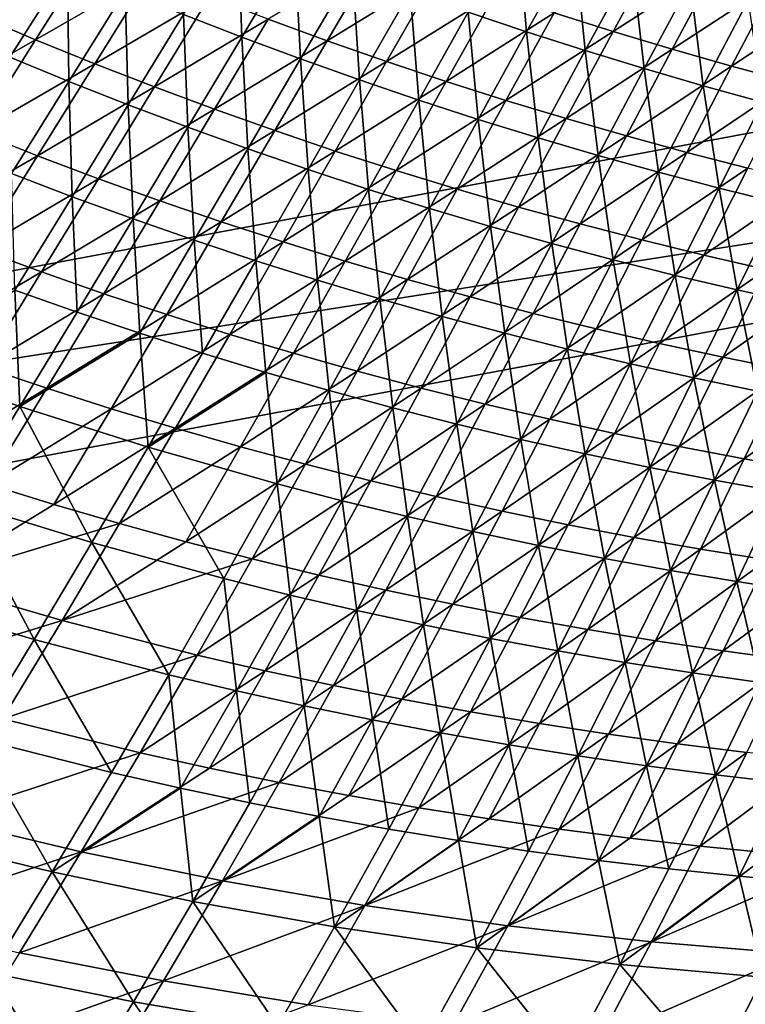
# Model space of a CAD drawing. Header units: metres. Extents: x -1 to 1402, y -1402 to 1.
# Tile 69 of 256: x 427 to 504, y -1295 to -1191. Entities that reach past the tile are written whole.
import ezdxf

# ---------------------------------------------------------------- set-up
doc = ezdxf.new("R2010")
doc.units = ezdxf.units.M

msp = doc.modelspace()

# ---------------------------------------------------------------- linework, layer by layer
at = {"layer": 'None0'}
for points in [[(450.555939, -1192.443359, -337.49939), (444.340973, -1190.024902, -337.483063), (450.139404, -1180.543335, -365.747498)], [(450.555939, -1192.443359, -337.49939), (450.139404, -1180.543335, -365.747498), (456.225555, -1182.984985, -365.762756)], [(480.891541, -1191.877686, -365.828033), (474.679382, -1189.786133, -365.811066), (479.93219, -1180.557617, -394.157837)], [(480.891541, -1191.877686, -365.828033), (479.93219, -1180.557617, -394.157837), (486.021454, -1182.683472, -394.173615)], [(425.878021, -1194.586792, -309.273743), (425.911865, -1182.229492, -337.437103), (432.017548, -1184.917725, -337.451904)], [(422.34317, -1190.071289, -308.117218), (428.615875, -1192.726929, -308.142212), (434.750061, -1183.065063, -336.33786)], [(428.615875, -1192.726929, -308.142212), (440.926941, -1185.644043, -336.362183), (434.750061, -1183.065063, -336.33786)], [(456.804504, -1194.771362, -337.516205), (450.555939, -1192.443359, -337.49939), (456.225555, -1182.984985, -365.762756)], [(456.804504, -1194.771362, -337.516205), (456.225555, -1182.984985, -365.762756), (462.345123, -1185.339478, -365.778442)], [(487.131989, -1193.880981, -365.845367), (480.891541, -1191.877686, -365.828033), (486.021454, -1182.683472, -394.173615)], [(483.825806, -1189.87793, -364.786072), (490.092896, -1191.855835, -364.812866), (495.085785, -1182.725098, -393.145081)], [(487.131989, -1193.880981, -365.845367), (486.021454, -1182.683472, -394.173615), (492.139282, -1184.724243, -394.189697)], [(490.092896, -1191.855835, -364.812866), (501.25589, -1184.656616, -393.16922), (495.085785, -1182.725098, -393.145081)], [(453.385651, -1190.526855, -336.413086), (459.66452, -1192.830322, -336.439606), (465.196259, -1183.413818, -364.709259)], [(459.66452, -1192.830322, -336.439606), (471.376404, -1185.656982, -364.734253), (465.196259, -1183.413818, -364.709259)], [(432.154327, -1197.167969, -309.290222), (425.878021, -1194.586792, -309.273743), (432.017548, -1184.917725, -337.451904)], [(432.154327, -1197.167969, -309.290222), (432.017548, -1184.917725, -337.451904), (438.161041, -1187.516235, -337.467224)], [(463.085297, -1197.008667, -337.533508), (456.804504, -1194.771362, -337.516205), (462.345123, -1185.339478, -365.778442)], [(463.085297, -1197.008667, -337.533508), (462.345123, -1185.339478, -365.778442), (468.496826, -1187.606567, -365.794556)], [(493.399597, -1195.796143, -365.863098), (487.131989, -1193.880981, -365.845367), (492.139282, -1184.724243, -394.189697)], [(490.092896, -1191.855835, -364.812866), (496.386627, -1193.745239, -364.84024), (501.25589, -1184.656616, -393.16922)], [(493.399597, -1195.796143, -365.863098), (492.139282, -1184.724243, -394.189697), (498.284576, -1186.67981, -394.206085)], [(496.386627, -1193.745239, -364.84024), (507.451538, -1186.502808, -393.193878), (501.25589, -1184.656616, -393.16922)], [(428.615875, -1192.726929, -308.142212), (434.926208, -1195.287231, -308.167969), (440.926941, -1185.644043, -336.362183)], [(434.926208, -1195.287231, -308.167969), (447.139313, -1188.131348, -336.387268), (440.926941, -1185.644043, -336.362183)], [(459.66452, -1192.830322, -336.439606), (465.974609, -1195.041992, -336.466797), (471.376404, -1185.656982, -364.734253)], [(465.974609, -1195.041992, -336.466797), (477.586609, -1187.811768, -364.759857), (471.376404, -1185.656982, -364.734253)], [(496.386627, -1193.745239, -364.84024), (502.705658, -1195.546387, -364.868134), (507.451538, -1186.502808, -393.193878)], [(502.705658, -1195.546387, -364.868134), (513.671509, -1188.26355, -393.219025), (507.451538, -1186.502808, -393.193878)], [(438.46756, -1199.65564, -309.30722), (432.154327, -1197.167969, -309.290222), (438.161041, -1187.516235, -337.467224)], [(438.46756, -1199.65564, -309.30722), (438.161041, -1187.516235, -337.467224), (444.340973, -1190.024902, -337.483063)], [(499.693176, -1197.623413, -365.881226), (493.399597, -1195.796143, -365.863098), (498.284576, -1186.67981, -394.206085)], [(499.693176, -1197.623413, -365.881226), (498.284576, -1186.67981, -394.206085), (504.456238, -1188.550415, -394.222748)], [(434.926208, -1195.287231, -308.167969), (441.272552, -1197.752197, -308.19455), (447.139313, -1188.131348, -336.387268)], [(441.272552, -1197.752197, -308.19455), (453.385651, -1190.526855, -336.413086), (447.139313, -1188.131348, -336.387268)], [(469.396881, -1199.155029, -337.55127), (463.085297, -1197.008667, -337.533508), (468.496826, -1187.606567, -365.794556)], [(472.31485, -1197.161987, -336.494659), (477.586609, -1187.811768, -364.759857), (465.974609, -1195.041992, -336.466797)], [(469.396881, -1199.155029, -337.55127), (468.496826, -1187.606567, -365.794556), (474.679382, -1189.786133, -365.811066)], [(472.31485, -1197.161987, -336.494659), (483.825806, -1189.87793, -364.786072), (477.586609, -1187.811768, -364.759857)], [(506.011627, -1199.362915, -365.899719), (499.693176, -1197.623413, -365.881226), (504.456238, -1188.550415, -394.222748)], [(502.705658, -1195.546387, -364.868134), (509.048615, -1197.259277, -364.896606), (513.671509, -1188.26355, -393.219025)], [(415.969269, -1199.902588, -280.006958), (428.615875, -1192.726929, -308.142212), (422.34317, -1190.071289, -308.117218)], [(444.816162, -1202.049561, -309.324738), (438.46756, -1199.65564, -309.30722), (444.340973, -1190.024902, -337.483063)], [(441.272552, -1197.752197, -308.19455), (447.65329, -1200.121826, -308.221863), (453.385651, -1190.526855, -336.413086)], [(444.816162, -1202.049561, -309.324738), (444.340973, -1190.024902, -337.483063), (450.555939, -1192.443359, -337.49939)], [(447.65329, -1200.121826, -308.221863), (459.66452, -1192.830322, -336.439606), (453.385651, -1190.526855, -336.413086)], [(475.737854, -1201.210205, -337.569519), (469.396881, -1199.155029, -337.55127), (474.679382, -1189.786133, -365.811066)], [(478.68399, -1199.190186, -336.523193), (483.825806, -1189.87793, -364.786072), (472.31485, -1197.161987, -336.494659)], [(475.737854, -1201.210205, -337.569519), (474.679382, -1189.786133, -365.811066), (480.891541, -1191.877686, -365.828033)], [(483.825806, -1189.87793, -364.786072), (478.68399, -1199.190186, -336.523193), (490.092896, -1191.855835, -364.812866)], [(415.969269, -1199.902588, -280.006958), (422.378265, -1202.542603, -280.032837), (428.615875, -1192.726929, -308.142212)], [(422.378265, -1202.542603, -280.032837), (434.926208, -1195.287231, -308.167969), (428.615875, -1192.726929, -308.142212)], [(451.198578, -1204.349731, -309.342804), (444.816162, -1202.049561, -309.324738), (450.555939, -1192.443359, -337.49939)], [(451.198578, -1204.349731, -309.342804), (450.555939, -1192.443359, -337.49939), (456.804504, -1194.771362, -337.516205)], [(482.106842, -1203.174072, -337.588226), (475.737854, -1201.210205, -337.569519), (480.891541, -1191.877686, -365.828033)], [(478.68399, -1199.190186, -336.523193), (485.080902, -1201.126953, -336.552338), (490.092896, -1191.855835, -364.812866)], [(482.106842, -1203.174072, -337.588226), (480.891541, -1191.877686, -365.828033), (487.131989, -1193.880981, -365.845367)], [(490.092896, -1191.855835, -364.812866), (485.080902, -1201.126953, -336.552338), (496.386627, -1193.745239, -364.84024)], [(447.65329, -1200.121826, -308.221863), (454.066803, -1202.395996, -308.249908), (459.66452, -1192.830322, -336.439606)], [(454.066803, -1202.395996, -308.249908), (465.974609, -1195.041992, -336.466797), (459.66452, -1192.830322, -336.439606)], [(485.080902, -1201.126953, -336.552338), (491.504211, -1202.972168, -336.582092), (496.386627, -1193.745239, -364.84024)], [(496.386627, -1193.745239, -364.84024), (491.504211, -1202.972168, -336.582092), (502.705658, -1195.546387, -364.868134)], [(426.047394, -1206.971558, -281.201874), (425.878021, -1194.586792, -309.273743), (432.154327, -1197.167969, -309.290222)], [(457.613281, -1206.555786, -309.361359), (451.198578, -1204.349731, -309.342804), (456.804504, -1194.771362, -337.516205)], [(457.613281, -1206.555786, -309.361359), (456.804504, -1194.771362, -337.516205), (463.085297, -1197.008667, -337.533508)], [(488.502594, -1205.046509, -337.607391), (482.106842, -1203.174072, -337.588226), (487.131989, -1193.880981, -365.845367)], [(488.502594, -1205.046509, -337.607391), (487.131989, -1193.880981, -365.845367), (493.399597, -1195.796143, -365.863098)], [(422.378265, -1202.542603, -280.032837), (428.825592, -1205.083618, -280.05954), (434.926208, -1195.287231, -308.167969)], [(428.825592, -1205.083618, -280.05954), (441.272552, -1197.752197, -308.19455), (434.926208, -1195.287231, -308.167969)], [(454.066803, -1202.395996, -308.249908), (460.511749, -1204.574951, -308.278687), (465.974609, -1195.041992, -336.466797)], [(460.511749, -1204.574951, -308.278687), (472.31485, -1197.161987, -336.494659), (465.974609, -1195.041992, -336.466797)], [(494.923889, -1206.828003, -337.626984), (488.502594, -1205.046509, -337.607391), (493.399597, -1195.796143, -365.863098)], [(491.504211, -1202.972168, -336.582092), (497.952454, -1204.726074, -336.612457), (502.705658, -1195.546387, -364.868134)], [(494.923889, -1206.828003, -337.626984), (493.399597, -1195.796143, -365.863098), (499.693176, -1197.623413, -365.881226)], [(502.705658, -1195.546387, -364.868134), (497.952454, -1204.726074, -336.612457), (509.048615, -1197.259277, -364.896606)], [(432.497467, -1209.4375, -281.219879), (426.047394, -1206.971558, -281.201874), (432.154327, -1197.167969, -309.290222)], [(428.825592, -1205.083618, -280.05954), (435.309509, -1207.525513, -280.087036), (441.272552, -1197.752197, -308.19455)], [(432.497467, -1209.4375, -281.219879), (432.154327, -1197.167969, -309.290222), (438.46756, -1199.65564, -309.30722)], [(435.309509, -1207.525513, -280.087036), (447.65329, -1200.121826, -308.221863), (441.272552, -1197.752197, -308.19455)], [(464.058746, -1208.66748, -309.380432), (457.613281, -1206.555786, -309.361359), (463.085297, -1197.008667, -337.533508)], [(466.986816, -1206.658813, -308.308167), (472.31485, -1197.161987, -336.494659), (460.511749, -1204.574951, -308.278687)], [(464.058746, -1208.66748, -309.380432), (463.085297, -1197.008667, -337.533508), (469.396881, -1199.155029, -337.55127)], [(466.986816, -1206.658813, -308.308167), (478.68399, -1199.190186, -336.523193), (472.31485, -1197.161987, -336.494659)], [(501.369598, -1208.518799, -337.647034), (494.923889, -1206.828003, -337.626984), (499.693176, -1197.623413, -365.881226)], [(497.952454, -1204.726074, -336.612457), (504.424255, -1206.388916, -336.643372), (509.048615, -1197.259277, -364.896606)], [(501.369598, -1208.518799, -337.647034), (499.693176, -1197.623413, -365.881226), (506.011627, -1199.362915, -365.899719)], [(438.983307, -1211.806152, -281.238434), (432.497467, -1209.4375, -281.219879), (438.46756, -1199.65564, -309.30722)], [(435.309509, -1207.525513, -280.087036), (441.828247, -1209.86853, -280.115326), (447.65329, -1200.121826, -308.221863)], [(438.983307, -1211.806152, -281.238434), (438.46756, -1199.65564, -309.30722), (444.816162, -1202.049561, -309.324738)], [(441.828247, -1209.86853, -280.115326), (454.066803, -1202.395996, -308.249908), (447.65329, -1200.121826, -308.221863)], [(470.533386, -1210.684692, -309.400024), (464.058746, -1208.66748, -309.380432), (469.396881, -1199.155029, -337.55127)], [(473.490814, -1208.647583, -308.338318), (478.68399, -1199.190186, -336.523193), (466.986816, -1206.658813, -308.308167)], [(470.533386, -1210.684692, -309.400024), (469.396881, -1199.155029, -337.55127), (475.737854, -1201.210205, -337.569519)], [(478.68399, -1199.190186, -336.523193), (473.490814, -1208.647583, -308.338318), (485.080902, -1201.126953, -336.552338)], [(507.838531, -1210.119141, -337.66748), (501.369598, -1208.518799, -337.647034), (506.011627, -1199.362915, -365.899719)], [(485.080902, -1201.126953, -336.552338), (473.490814, -1208.647583, -308.338318), (480.022369, -1210.541748, -308.369141)], [(491.504211, -1202.972168, -336.582092), (485.080902, -1201.126953, -336.552338), (480.022369, -1210.541748, -308.369141)], [(445.503204, -1214.077515, -281.257507), (438.983307, -1211.806152, -281.238434), (444.816162, -1202.049561, -309.324738)], [(445.503204, -1214.077515, -281.257507), (444.816162, -1202.049561, -309.324738), (451.198578, -1204.349731, -309.342804)], [(477.035706, -1212.6073, -309.420105), (470.533386, -1210.684692, -309.400024), (475.737854, -1201.210205, -337.569519)], [(477.035706, -1212.6073, -309.420105), (475.737854, -1201.210205, -337.569519), (482.106842, -1203.174072, -337.588226)], [(416.018677, -1212.512451, -252.012878), (428.825592, -1205.083618, -280.05954), (422.378265, -1202.542603, -280.032837)], [(441.828247, -1209.86853, -280.115326), (448.380066, -1212.112671, -280.144379), (454.066803, -1202.395996, -308.249908)], [(448.380066, -1212.112671, -280.144379), (460.511749, -1204.574951, -308.278687), (454.066803, -1202.395996, -308.249908)], [(483.564331, -1214.435425, -309.440674), (477.035706, -1212.6073, -309.420105), (482.106842, -1203.174072, -337.588226)], [(491.504211, -1202.972168, -336.582092), (480.022369, -1210.541748, -308.369141), (486.580109, -1212.341309, -308.400604)], [(483.564331, -1214.435425, -309.440674), (482.106842, -1203.174072, -337.588226), (488.502594, -1205.046509, -337.607391)], [(497.952454, -1204.726074, -336.612457), (491.504211, -1202.972168, -336.582092), (486.580109, -1212.341309, -308.400604)], [(416.018677, -1212.512451, -252.012878), (422.605347, -1215.033936, -252.039978), (428.825592, -1205.083618, -280.05954)], [(422.605347, -1215.033936, -252.039978), (435.309509, -1207.525513, -280.087036), (428.825592, -1205.083618, -280.05954)], [(452.05545, -1216.251343, -281.27713), (445.503204, -1214.077515, -281.257507), (451.198578, -1204.349731, -309.342804)], [(448.380066, -1212.112671, -280.144379), (454.963501, -1214.257935, -280.174164), (460.511749, -1204.574951, -308.278687)], [(452.05545, -1216.251343, -281.27713), (451.198578, -1204.349731, -309.342804), (457.613281, -1206.555786, -309.361359)], [(454.963501, -1214.257935, -280.174164), (466.986816, -1206.658813, -308.308167), (460.511749, -1204.574951, -308.278687)], [(490.118073, -1216.169312, -309.461731), (483.564331, -1214.435425, -309.440674), (488.502594, -1205.046509, -337.607391)], [(486.580109, -1212.341309, -308.400604), (493.162445, -1214.046509, -308.432709), (497.952454, -1204.726074, -336.612457)], [(490.118073, -1216.169312, -309.461731), (488.502594, -1205.046509, -337.607391), (494.923889, -1206.828003, -337.626984)], [(493.162445, -1214.046509, -308.432709), (504.424255, -1206.388916, -336.643372), (497.952454, -1204.726074, -336.612457)], [(493.162445, -1214.046509, -308.432709), (499.767853, -1215.657715, -308.465393), (504.424255, -1206.388916, -336.643372)], [(499.767853, -1215.657715, -308.465393), (510.918121, -1207.960815, -336.674866), (504.424255, -1206.388916, -336.643372)], [(426.409027, -1219.372559, -253.221024), (426.047394, -1206.971558, -281.201874), (432.497467, -1209.4375, -281.219879)], [(458.638428, -1218.327515, -281.297272), (452.05545, -1216.251343, -281.27713), (457.613281, -1206.555786, -309.361359)], [(461.577179, -1216.30481, -280.204681), (466.986816, -1206.658813, -308.308167), (454.963501, -1214.257935, -280.174164)], [(458.638428, -1218.327515, -281.297272), (457.613281, -1206.555786, -309.361359), (464.058746, -1208.66748, -309.380432)], [(461.577179, -1216.30481, -280.204681), (473.490814, -1208.647583, -308.338318), (466.986816, -1206.658813, -308.308167)], [(496.69574, -1217.809692, -309.483246), (490.118073, -1216.169312, -309.461731), (494.923889, -1206.828003, -337.626984)], [(496.69574, -1217.809692, -309.483246), (494.923889, -1206.828003, -337.626984), (501.369598, -1208.518799, -337.647034)], [(422.605347, -1215.033936, -252.039978), (429.229187, -1217.452515, -252.067871), (435.309509, -1207.525513, -280.087036)], [(429.229187, -1217.452515, -252.067871), (441.828247, -1209.86853, -280.115326), (435.309509, -1207.525513, -280.087036)], [(510.918121, -1207.960815, -336.674866), (499.767853, -1215.657715, -308.465393), (506.394867, -1217.174927, -308.498657)], [(433.034424, -1221.715576, -253.240067), (426.409027, -1219.372559, -253.221024), (432.497467, -1209.4375, -281.219879)], [(433.034424, -1221.715576, -253.240067), (432.497467, -1209.4375, -281.219879), (438.983307, -1211.806152, -281.238434)], [(465.250366, -1220.305786, -281.317932), (458.638428, -1218.327515, -281.297272), (464.058746, -1208.66748, -309.380432)], [(468.219727, -1218.253418, -280.23587), (473.490814, -1208.647583, -308.338318), (461.577179, -1216.30481, -280.204681)], [(465.250366, -1220.305786, -281.317932), (464.058746, -1208.66748, -309.380432), (470.533386, -1210.684692, -309.400024)], [(473.490814, -1208.647583, -308.338318), (468.219727, -1218.253418, -280.23587), (480.022369, -1210.541748, -308.369141)], [(503.296051, -1219.356689, -309.505188), (496.69574, -1217.809692, -309.483246), (501.369598, -1208.518799, -337.647034)], [(503.296051, -1219.356689, -309.505188), (501.369598, -1208.518799, -337.647034), (507.838531, -1210.119141, -337.66748)], [(429.229187, -1217.452515, -252.067871), (435.888367, -1219.768677, -252.096558), (441.828247, -1209.86853, -280.115326)], [(435.888367, -1219.768677, -252.096558), (448.380066, -1212.112671, -280.144379), (441.828247, -1209.86853, -280.115326)], [(468.219727, -1218.253418, -280.23587), (474.889709, -1220.103882, -280.267761), (480.022369, -1210.541748, -308.369141)], [(480.022369, -1210.541748, -308.369141), (474.889709, -1220.103882, -280.267761), (486.580109, -1212.341309, -308.400604)], [(509.917847, -1220.810791, -309.527618), (503.296051, -1219.356689, -309.505188), (507.838531, -1210.119141, -337.66748)], [(471.889679, -1222.186035, -281.339111), (465.250366, -1220.305786, -281.317932), (470.533386, -1210.684692, -309.400024)], [(471.889679, -1222.186035, -281.339111), (470.533386, -1210.684692, -309.400024), (477.035706, -1212.6073, -309.420105)], [(439.694183, -1223.957764, -253.259644), (433.034424, -1221.715576, -253.240067), (438.983307, -1211.806152, -281.238434)], [(435.888367, -1219.768677, -252.096558), (442.580963, -1221.982178, -252.126007), (448.380066, -1212.112671, -280.144379)], [(439.694183, -1223.957764, -253.259644), (438.983307, -1211.806152, -281.238434), (445.503204, -1214.077515, -281.257507)], [(442.580963, -1221.982178, -252.126007), (454.963501, -1214.257935, -280.174164), (448.380066, -1212.112671, -280.144379)], [(478.554871, -1223.96875, -281.360779), (471.889679, -1222.186035, -281.339111), (477.035706, -1212.6073, -309.420105)], [(474.889709, -1220.103882, -280.267761), (481.585571, -1221.856812, -280.300293), (486.580109, -1212.341309, -308.400604)], [(478.554871, -1223.96875, -281.360779), (477.035706, -1212.6073, -309.420105), (483.564331, -1214.435425, -309.440674)], [(481.585571, -1221.856812, -280.300293), (493.162445, -1214.046509, -308.432709), (486.580109, -1212.341309, -308.400604)], [(446.386444, -1226.098999, -253.27977), (439.694183, -1223.957764, -253.259644), (445.503204, -1214.077515, -281.257507)], [(442.580963, -1221.982178, -252.126007), (449.30542, -1224.093628, -252.156204), (454.963501, -1214.257935, -280.174164)], [(446.386444, -1226.098999, -253.27977), (445.503204, -1214.077515, -281.257507), (452.05545, -1216.251343, -281.27713)], [(449.30542, -1224.093628, -252.156204), (461.577179, -1216.30481, -280.204681), (454.963501, -1214.257935, -280.174164)], [(485.24472, -1225.654053, -281.382935), (478.554871, -1223.96875, -281.360779), (483.564331, -1214.435425, -309.440674)], [(481.585571, -1221.856812, -280.300293), (488.305725, -1223.512207, -280.333466), (493.162445, -1214.046509, -308.432709)], [(485.24472, -1225.654053, -281.382935), (483.564331, -1214.435425, -309.440674), (490.118073, -1216.169312, -309.461731)], [(488.305725, -1223.512207, -280.333466), (499.767853, -1215.657715, -308.465393), (493.162445, -1214.046509, -308.432709)], [(416.245728, -1225.138916, -224.112473), (429.229187, -1217.452515, -252.067871), (422.605347, -1215.033936, -252.039978)], [(499.767853, -1215.657715, -308.465393), (488.305725, -1223.512207, -280.333466), (495.048523, -1225.070557, -280.367249)], [(506.394867, -1217.174927, -308.498657), (499.767853, -1215.657715, -308.465393), (495.048523, -1225.070557, -280.367249)], [(453.109375, -1228.13916, -253.300415), (446.386444, -1226.098999, -253.27977), (452.05545, -1216.251343, -281.27713)], [(456.060211, -1226.103027, -252.187119), (461.577179, -1216.30481, -280.204681), (449.30542, -1224.093628, -252.156204)], [(453.109375, -1228.13916, -253.300415), (452.05545, -1216.251343, -281.27713), (458.638428, -1218.327515, -281.297272)], [(456.060211, -1226.103027, -252.187119), (468.219727, -1218.253418, -280.23587), (461.577179, -1216.30481, -280.204681)], [(491.957916, -1227.242676, -281.405548), (485.24472, -1225.654053, -281.382935), (490.118073, -1216.169312, -309.461731)], [(491.957916, -1227.242676, -281.405548), (490.118073, -1216.169312, -309.461731), (496.69574, -1217.809692, -309.483246)], [(416.245728, -1225.138916, -224.112473), (423.010681, -1227.534302, -224.140182), (429.229187, -1217.452515, -252.067871)], [(423.010681, -1227.534302, -224.140182), (435.888367, -1219.768677, -252.096558), (429.229187, -1217.452515, -252.067871)], [(498.693268, -1228.735107, -281.42865), (491.957916, -1227.242676, -281.405548), (496.69574, -1217.809692, -309.483246)], [(506.394867, -1217.174927, -308.498657), (495.048523, -1225.070557, -280.367249), (501.812378, -1226.532104, -280.401611)], [(498.693268, -1228.735107, -281.42865), (496.69574, -1217.809692, -309.483246), (503.296051, -1219.356689, -309.505188)], [(513.04187, -1218.598511, -308.532471), (506.394867, -1217.174927, -308.498657), (501.812378, -1226.532104, -280.401611)], [(459.861115, -1230.078003, -253.321579), (453.109375, -1228.13916, -253.300415), (458.638428, -1218.327515, -281.297272)], [(462.843872, -1228.010864, -252.218719), (468.219727, -1218.253418, -280.23587), (456.060211, -1226.103027, -252.187119)], [(459.861115, -1230.078003, -253.321579), (458.638428, -1218.327515, -281.297272), (465.250366, -1220.305786, -281.317932)], [(468.219727, -1218.253418, -280.23587), (462.843872, -1228.010864, -252.218719), (474.889709, -1220.103882, -280.267761)], [(501.812378, -1226.532104, -280.401611), (508.595642, -1227.897217, -280.436584), (513.04187, -1218.598511, -308.532471)], [(426.946869, -1231.780029, -225.330246), (413.451294, -1227.040649, -225.293243), (426.409027, -1219.372559, -253.221024)], [(423.010681, -1227.534302, -224.140182), (429.811493, -1229.823486, -224.168655), (435.888367, -1219.768677, -252.096558)], [(433.034424, -1221.715576, -253.240067), (426.946869, -1231.780029, -225.330246), (426.409027, -1219.372559, -253.221024)], [(429.811493, -1229.823486, -224.168655), (442.580963, -1221.982178, -252.126007), (435.888367, -1219.768677, -252.096558)], [(505.449463, -1230.131714, -281.452179), (498.693268, -1228.735107, -281.42865), (503.296051, -1219.356689, -309.505188)], [(505.449463, -1230.131714, -281.452179), (503.296051, -1219.356689, -309.505188), (509.917847, -1220.810791, -309.527618)], [(466.639893, -1231.915649, -253.343231), (459.861115, -1230.078003, -253.321579), (465.250366, -1220.305786, -281.317932)], [(462.843872, -1228.010864, -252.218719), (469.654846, -1229.817383, -252.251007), (474.889709, -1220.103882, -280.267761)], [(466.639893, -1231.915649, -253.343231), (465.250366, -1220.305786, -281.317932), (471.889679, -1222.186035, -281.339111)], [(469.654846, -1229.817383, -252.251007), (481.585571, -1221.856812, -280.300293), (474.889709, -1220.103882, -280.267761)], [(426.946869, -1231.780029, -225.330246), (433.034424, -1221.715576, -253.240067), (439.694183, -1223.957764, -253.259644)], [(429.811493, -1229.823486, -224.168655), (436.646149, -1232.006714, -224.197876), (442.580963, -1221.982178, -252.126007)], [(436.646149, -1232.006714, -224.197876), (449.30542, -1224.093628, -252.156204), (442.580963, -1221.982178, -252.126007)], [(469.654846, -1229.817383, -252.251007), (476.491516, -1231.523071, -252.283966), (481.585571, -1221.856812, -280.300293)], [(476.491516, -1231.523071, -252.283966), (488.305725, -1223.512207, -280.333466), (481.585571, -1221.856812, -280.300293)], [(473.444183, -1233.652344, -253.365387), (466.639893, -1231.915649, -253.343231), (471.889679, -1222.186035, -281.339111)], [(473.444183, -1233.652344, -253.365387), (471.889679, -1222.186035, -281.339111), (478.554871, -1223.96875, -281.360779)], [(440.581116, -1236.101929, -225.36937), (426.946869, -1231.780029, -225.330246), (439.694183, -1223.957764, -253.259644)], [(443.512939, -1234.084229, -224.227844), (449.30542, -1224.093628, -252.156204), (436.646149, -1232.006714, -224.197876)], [(446.386444, -1226.098999, -253.27977), (440.581116, -1236.101929, -225.36937), (439.694183, -1223.957764, -253.259644)], [(443.512939, -1234.084229, -224.227844), (456.060211, -1226.103027, -252.187119), (449.30542, -1224.093628, -252.156204)], [(480.272705, -1235.288574, -253.388031), (473.444183, -1233.652344, -253.365387), (478.554871, -1223.96875, -281.360779)], [(488.305725, -1223.512207, -280.333466), (476.491516, -1231.523071, -252.283966), (483.352142, -1233.128174, -252.317551)], [(480.272705, -1235.288574, -253.388031), (478.554871, -1223.96875, -281.360779), (485.24472, -1225.654053, -281.382935)], [(495.048523, -1225.070557, -280.367249), (488.305725, -1223.512207, -280.333466), (483.352142, -1233.128174, -252.317551)], [(495.048523, -1225.070557, -280.367249), (483.352142, -1233.128174, -252.317551), (490.235016, -1234.633301, -252.351746)], [(501.812378, -1226.532104, -280.401611), (495.048523, -1225.070557, -280.367249), (490.235016, -1234.633301, -252.351746)], [(440.581116, -1236.101929, -225.36937), (446.386444, -1226.098999, -253.27977), (453.109375, -1228.13916, -253.300415)], [(450.410217, -1236.056274, -224.258514), (456.060211, -1226.103027, -252.187119), (443.512939, -1234.084229, -224.227844)], [(450.410217, -1236.056274, -224.258514), (462.843872, -1228.010864, -252.218719), (456.060211, -1226.103027, -252.187119)], [(487.124084, -1236.824951, -253.411148), (480.272705, -1235.288574, -253.388031), (485.24472, -1225.654053, -281.382935)], [(487.124084, -1236.824951, -253.411148), (485.24472, -1225.654053, -281.382935), (491.957916, -1227.242676, -281.405548)], [(413.451294, -1227.040649, -225.293243), (426.946869, -1231.780029, -225.330246), (420.698883, -1242.000122, -197.513458)], [(493.997009, -1238.262207, -253.434708), (487.124084, -1236.824951, -253.411148), (491.957916, -1227.242676, -281.405548)], [(490.235016, -1234.633301, -252.351746), (497.138397, -1236.038574, -252.386536), (501.812378, -1226.532104, -280.401611)], [(493.997009, -1238.262207, -253.434708), (491.957916, -1227.242676, -281.405548), (498.693268, -1228.735107, -281.42865)], [(497.138397, -1236.038574, -252.386536), (508.595642, -1227.897217, -280.436584), (501.812378, -1226.532104, -280.401611)], [(423.010681, -1227.534302, -224.140182), (416.633087, -1237.771851, -196.307327), (429.811493, -1229.823486, -224.168655)], [(454.338165, -1240.005737, -225.410553), (440.581116, -1236.101929, -225.36937), (453.109375, -1228.13916, -253.300415)], [(450.410217, -1236.056274, -224.258514), (457.336426, -1237.923462, -224.289856), (462.843872, -1228.010864, -252.218719)], [(454.338165, -1240.005737, -225.410553), (453.109375, -1228.13916, -253.300415), (459.861115, -1230.078003, -253.321579)], [(457.336426, -1237.923462, -224.289856), (469.654846, -1229.817383, -252.251007), (462.843872, -1228.010864, -252.218719)], [(497.138397, -1236.038574, -252.386536), (504.060608, -1237.344604, -252.42189), (508.595642, -1227.897217, -280.436584)], [(504.060608, -1237.344604, -252.42189), (515.396729, -1229.166138, -280.472076), (508.595642, -1227.897217, -280.436584)], [(500.890228, -1239.60083, -253.458725), (493.997009, -1238.262207, -253.434708), (498.693268, -1228.735107, -281.42865)], [(500.890228, -1239.60083, -253.458725), (498.693268, -1228.735107, -281.42865), (505.449463, -1230.131714, -281.452179)], [(515.396729, -1229.166138, -280.472076), (504.060608, -1237.344604, -252.42189), (510.999939, -1238.551758, -252.457809)], [(416.633087, -1237.771851, -196.307327), (423.575562, -1240.034668, -196.334961), (429.811493, -1229.823486, -224.168655)], [(429.811493, -1229.823486, -224.168655), (423.575562, -1240.034668, -196.334961), (436.646149, -1232.006714, -224.197876)], [(461.257813, -1241.800781, -225.431885), (454.338165, -1240.005737, -225.410553), (459.861115, -1230.078003, -253.321579)], [(457.336426, -1237.923462, -224.289856), (464.289856, -1239.686157, -224.321884), (469.654846, -1229.817383, -252.251007)], [(461.257813, -1241.800781, -225.431885), (459.861115, -1230.078003, -253.321579), (466.639893, -1231.915649, -253.343231)], [(464.289856, -1239.686157, -224.321884), (476.491516, -1231.523071, -252.283966), (469.654846, -1229.817383, -252.251007)], [(507.802399, -1240.841431, -253.48317), (500.890228, -1239.60083, -253.458725), (505.449463, -1230.131714, -281.452179)], [(476.491516, -1231.523071, -252.283966), (464.289856, -1239.686157, -224.321884), (471.268829, -1241.344727, -224.354553)], [(483.352142, -1233.128174, -252.317551), (476.491516, -1231.523071, -252.283966), (471.268829, -1241.344727, -224.354553)], [(420.698883, -1242.000122, -197.513458), (426.946869, -1231.780029, -225.330246), (434.615448, -1246.261597, -197.550522)], [(423.575562, -1240.034668, -196.334961), (430.552307, -1242.187988, -196.363312), (436.646149, -1232.006714, -224.197876)], [(426.946869, -1231.780029, -225.330246), (440.581116, -1236.101929, -225.36937), (434.615448, -1246.261597, -197.550522)], [(436.646149, -1232.006714, -224.197876), (430.552307, -1242.187988, -196.363312), (443.512939, -1234.084229, -224.227844)], [(468.202637, -1243.491577, -225.45369), (461.257813, -1241.800781, -225.431885), (466.639893, -1231.915649, -253.343231)], [(468.202637, -1243.491577, -225.45369), (466.639893, -1231.915649, -253.343231), (473.444183, -1233.652344, -253.365387)], [(475.171295, -1245.078857, -225.475983), (468.202637, -1243.491577, -225.45369), (473.444183, -1233.652344, -253.365387)], [(483.352142, -1233.128174, -252.317551), (471.268829, -1241.344727, -224.354553), (478.271454, -1242.899658, -224.387848)], [(475.171295, -1245.078857, -225.475983), (473.444183, -1233.652344, -253.365387), (480.272705, -1235.288574, -253.388031)], [(490.235016, -1234.633301, -252.351746), (483.352142, -1233.128174, -252.317551), (478.271454, -1242.899658, -224.387848)], [(430.552307, -1242.187988, -196.363312), (437.561554, -1244.232056, -196.392365), (443.512939, -1234.084229, -224.227844)], [(437.561554, -1244.232056, -196.392365), (450.410217, -1236.056274, -224.258514), (443.512939, -1234.084229, -224.227844)], [(478.271454, -1242.899658, -224.387848), (485.29599, -1244.35144, -224.421738), (490.235016, -1234.633301, -252.351746)], [(485.29599, -1244.35144, -224.421738), (497.138397, -1236.038574, -252.386536), (490.235016, -1234.633301, -252.351746)], [(482.162354, -1246.563232, -225.498718), (475.171295, -1245.078857, -225.475983), (480.272705, -1235.288574, -253.388031)], [(482.162354, -1246.563232, -225.498718), (480.272705, -1235.288574, -253.388031), (487.124084, -1236.824951, -253.411148)], [(434.615448, -1246.261597, -197.550522), (440.581116, -1236.101929, -225.36937), (448.655212, -1250.091431, -197.589539)], [(444.601501, -1246.16748, -196.422104), (450.410217, -1236.056274, -224.258514), (437.561554, -1244.232056, -196.392365)], [(440.581116, -1236.101929, -225.36937), (454.338165, -1240.005737, -225.410553), (448.655212, -1250.091431, -197.589539)], [(450.410217, -1236.056274, -224.258514), (444.601501, -1246.16748, -196.422104), (457.336426, -1237.923462, -224.289856)], [(485.29599, -1244.35144, -224.421738), (492.340607, -1245.700562, -224.456207), (497.138397, -1236.038574, -252.386536)], [(492.340607, -1245.700562, -224.456207), (504.060608, -1237.344604, -252.42189), (497.138397, -1236.038574, -252.386536)], [(489.17453, -1247.945435, -225.521896), (482.162354, -1246.563232, -225.498718), (487.124084, -1236.824951, -253.411148)], [(489.17453, -1247.945435, -225.521896), (487.124084, -1236.824951, -253.411148), (493.997009, -1238.262207, -253.434708)], [(504.060608, -1237.344604, -252.42189), (492.340607, -1245.700562, -224.456207), (499.403442, -1246.947632, -224.491226)], [(510.999939, -1238.551758, -252.457809), (504.060608, -1237.344604, -252.42189), (499.403442, -1246.947632, -224.491226)], [(444.601501, -1246.16748, -196.422104), (451.670471, -1247.994629, -196.452499), (457.336426, -1237.923462, -224.289856)], [(457.336426, -1237.923462, -224.289856), (451.670471, -1247.994629, -196.452499), (464.289856, -1239.686157, -224.321884)], [(496.206421, -1249.226074, -225.545517), (489.17453, -1247.945435, -225.521896), (493.997009, -1238.262207, -253.434708)], [(496.206421, -1249.226074, -225.545517), (493.997009, -1238.262207, -253.434708), (500.890228, -1239.60083, -253.458725)], [(510.999939, -1238.551758, -252.457809), (499.403442, -1246.947632, -224.491226), (506.482758, -1248.093018, -224.526794)], [(464.289856, -1239.686157, -224.321884), (451.670471, -1247.994629, -196.452499), (458.766693, -1249.713867, -196.483536)], [(471.268829, -1241.344727, -224.354553), (464.289856, -1239.686157, -224.321884), (458.766693, -1249.713867, -196.483536)], [(503.256653, -1250.406006, -225.569565), (496.206421, -1249.226074, -225.545517), (500.890228, -1239.60083, -253.458725)], [(503.256653, -1250.406006, -225.569565), (500.890228, -1239.60083, -253.458725), (507.802399, -1240.841431, -253.48317)], [(423.575562, -1240.034668, -196.334961), (417.1586, -1250.403076, -168.599564), (430.552307, -1242.187988, -196.363312)], [(448.655212, -1250.091431, -197.589539), (454.338165, -1240.005737, -225.410553), (455.716034, -1251.84436, -197.609741)], [(454.338165, -1240.005737, -225.410553), (461.257813, -1241.800781, -225.431885), (455.716034, -1251.84436, -197.609741)], [(510.323883, -1251.485718, -225.594009), (503.256653, -1250.406006, -225.569565), (507.802399, -1240.841431, -253.48317)], [(414.269012, -1252.376343, -169.795151), (420.698883, -1242.000122, -197.513458), (428.465668, -1256.579102, -169.828903)], [(420.698883, -1242.000122, -197.513458), (434.615448, -1246.261597, -197.550522), (428.465668, -1256.579102, -169.828903)], [(455.716034, -1251.84436, -197.609741), (461.257813, -1241.800781, -225.431885), (462.801758, -1253.48999, -197.630417)], [(471.268829, -1241.344727, -224.354553), (458.766693, -1249.713867, -196.483536), (465.888336, -1251.325928, -196.515198)], [(461.257813, -1241.800781, -225.431885), (468.202637, -1243.491577, -225.45369), (462.801758, -1253.48999, -197.630417)], [(478.271454, -1242.899658, -224.387848), (471.268829, -1241.344727, -224.354553), (465.888336, -1251.325928, -196.515198)], [(417.1586, -1250.403076, -168.599564), (437.561554, -1244.232056, -196.392365), (430.552307, -1242.187988, -196.363312)], [(465.888336, -1251.325928, -196.515198), (473.033478, -1252.831299, -196.547455), (478.271454, -1242.899658, -224.387848)], [(473.033478, -1252.831299, -196.547455), (485.29599, -1244.35144, -224.421738), (478.271454, -1242.899658, -224.387848)], [(462.801758, -1253.48999, -197.630417), (468.202637, -1243.491577, -225.45369), (469.91098, -1255.028931, -197.651535)], [(468.202637, -1243.491577, -225.45369), (475.171295, -1245.078857, -225.475983), (469.91098, -1255.028931, -197.651535)], [(417.1586, -1250.403076, -168.599564), (431.426971, -1254.539063, -168.653915), (437.561554, -1244.232056, -196.392365)], [(431.426971, -1254.539063, -168.653915), (444.601501, -1246.16748, -196.422104), (437.561554, -1244.232056, -196.392365)], [(469.91098, -1255.028931, -197.651535), (475.171295, -1245.078857, -225.475983), (477.042297, -1256.461914, -197.67308)], [(473.033478, -1252.831299, -196.547455), (480.200195, -1254.230591, -196.580276), (485.29599, -1244.35144, -224.421738)], [(475.171295, -1245.078857, -225.475983), (482.162354, -1246.563232, -225.498718), (477.042297, -1256.461914, -197.67308)], [(480.200195, -1254.230591, -196.580276), (492.340607, -1245.700562, -224.456207), (485.29599, -1244.35144, -224.421738)], [(451.670471, -1247.994629, -196.452499), (444.601501, -1246.16748, -196.422104), (431.426971, -1254.539063, -168.653915)], [(492.340607, -1245.700562, -224.456207), (480.200195, -1254.230591, -196.580276), (487.386597, -1255.52417, -196.613678)], [(499.403442, -1246.947632, -224.491226), (492.340607, -1245.700562, -224.456207), (487.386597, -1255.52417, -196.613678)], [(428.465668, -1256.579102, -169.828903), (434.615448, -1246.261597, -197.550522), (442.786255, -1260.336914, -169.864456)], [(434.615448, -1246.261597, -197.550522), (448.655212, -1250.091431, -197.589539), (442.786255, -1260.336914, -169.864456)], [(477.042297, -1256.461914, -197.67308), (482.162354, -1246.563232, -225.498718), (484.194275, -1257.789795, -197.695068)], [(482.162354, -1246.563232, -225.498718), (489.17453, -1247.945435, -225.521896), (484.194275, -1257.789795, -197.695068)], [(499.403442, -1246.947632, -224.491226), (487.386597, -1255.52417, -196.613678), (494.59079, -1256.712891, -196.647598)], [(506.482758, -1248.093018, -224.526794), (499.403442, -1246.947632, -224.491226), (494.59079, -1256.712891, -196.647598)], [(445.819489, -1258.226929, -168.710831), (451.670471, -1247.994629, -196.452499), (431.426971, -1254.539063, -168.653915)], [(458.766693, -1249.713867, -196.483536), (451.670471, -1247.994629, -196.452499), (445.819489, -1258.226929, -168.710831)], [(484.194275, -1257.789795, -197.695068), (489.17453, -1247.945435, -225.521896), (491.365509, -1259.013184, -197.717453)], [(489.17453, -1247.945435, -225.521896), (496.206421, -1249.226074, -225.545517), (491.365509, -1259.013184, -197.717453)], [(494.59079, -1256.712891, -196.647598), (501.810852, -1257.797241, -196.682022), (506.482758, -1248.093018, -224.526794)], [(501.810852, -1257.797241, -196.682022), (513.576721, -1249.137207, -224.562866), (506.482758, -1248.093018, -224.526794)], [(491.365509, -1259.013184, -197.717453), (496.206421, -1249.226074, -225.545517), (498.554565, -1260.133057, -197.74025)], [(496.206421, -1249.226074, -225.545517), (503.256653, -1250.406006, -225.569565), (498.554565, -1260.133057, -197.74025)], [(501.810852, -1257.797241, -196.682022), (509.044861, -1258.77771, -196.716949), (513.576721, -1249.137207, -224.562866)], [(417.1586, -1250.403076, -168.599564), (410.539246, -1260.928955, -140.967865), (431.426971, -1254.539063, -168.653915)], [(442.786255, -1260.336914, -169.864456), (448.655212, -1250.091431, -197.589539), (449.987457, -1262.04895, -169.882874)], [(453.057678, -1259.903931, -168.740189), (458.766693, -1249.713867, -196.483536), (445.819489, -1258.226929, -168.710831)], [(448.655212, -1250.091431, -197.589539), (455.716034, -1251.84436, -197.609741), (449.987457, -1262.04895, -169.882874)], [(465.888336, -1251.325928, -196.515198), (458.766693, -1249.713867, -196.483536), (453.057678, -1259.903931, -168.740189)], [(498.554565, -1260.133057, -197.74025), (503.256653, -1250.406006, -225.569565), (505.760071, -1261.150146, -197.763428)], [(503.256653, -1250.406006, -225.569565), (510.323883, -1251.485718, -225.594009), (505.760071, -1261.150146, -197.763428)], [(460.321259, -1261.470703, -168.770142), (465.888336, -1251.325928, -196.515198), (453.057678, -1259.903931, -168.740189)], [(473.033478, -1252.831299, -196.547455), (465.888336, -1251.325928, -196.515198), (460.321259, -1261.470703, -168.770142)], [(428.465668, -1256.579102, -169.828903), (422.107971, -1267.055542, -142.210236), (414.269012, -1252.376343, -169.795151)], [(449.987457, -1262.04895, -169.882874), (455.716034, -1251.84436, -197.609741), (457.213379, -1263.650513, -169.901703)], [(455.716034, -1251.84436, -197.609741), (462.801758, -1253.48999, -197.630417), (457.213379, -1263.650513, -169.901703)], [(457.213379, -1263.650513, -169.901703), (462.801758, -1253.48999, -197.630417), (464.462616, -1265.142212, -169.920959)], [(467.608246, -1262.927612, -168.800644), (473.033478, -1252.831299, -196.547455), (460.321259, -1261.470703, -168.770142)], [(462.801758, -1253.48999, -197.630417), (469.91098, -1255.028931, -197.651535), (464.462616, -1265.142212, -169.920959)], [(480.200195, -1254.230591, -196.580276), (473.033478, -1252.831299, -196.547455), (467.608246, -1262.927612, -168.800644)], [(410.539246, -1260.928955, -140.967865), (425.08548, -1265.006348, -141.018158), (431.426971, -1254.539063, -168.653915)], [(431.426971, -1254.539063, -168.653915), (425.08548, -1265.006348, -141.018158), (445.819489, -1258.226929, -168.710831)], [(474.916626, -1264.275513, -168.831696), (480.200195, -1254.230591, -196.580276), (467.608246, -1262.927612, -168.800644)], [(487.386597, -1255.52417, -196.613678), (480.200195, -1254.230591, -196.580276), (474.916626, -1264.275513, -168.831696)], [(464.462616, -1265.142212, -169.920959), (469.91098, -1255.028931, -197.651535), (471.733643, -1266.525024, -169.940598)], [(469.91098, -1255.028931, -197.651535), (477.042297, -1256.461914, -197.67308), (471.733643, -1266.525024, -169.940598)], [(482.244415, -1265.515015, -168.863266), (487.386597, -1255.52417, -196.613678), (474.916626, -1264.275513, -168.831696)], [(494.59079, -1256.712891, -196.647598), (487.386597, -1255.52417, -196.613678), (482.244415, -1265.515015, -168.863266)], [(436.705322, -1270.744263, -142.241226), (422.107971, -1267.055542, -142.210236), (428.465668, -1256.579102, -169.828903)], [(442.786255, -1260.336914, -169.864456), (436.705322, -1270.744263, -142.241226), (428.465668, -1256.579102, -169.828903)], [(471.733643, -1266.525024, -169.940598), (477.042297, -1256.461914, -197.67308), (479.025055, -1267.799805, -169.960648)], [(477.042297, -1256.461914, -197.67308), (484.194275, -1257.789795, -197.695068), (479.025055, -1267.799805, -169.960648)], [(489.589569, -1266.646729, -168.895325), (494.59079, -1256.712891, -196.647598), (482.244415, -1265.515015, -168.863266)], [(501.810852, -1257.797241, -196.682022), (494.59079, -1256.712891, -196.647598), (489.589569, -1266.646729, -168.895325)], [(425.08548, -1265.006348, -141.018158), (439.757385, -1268.622314, -141.070786), (445.819489, -1258.226929, -168.710831)], [(445.819489, -1258.226929, -168.710831), (439.757385, -1268.622314, -141.070786), (453.057678, -1259.903931, -168.740189)], [(479.025055, -1267.799805, -169.960648), (484.194275, -1257.789795, -197.695068), (486.335358, -1268.967285, -169.981064)], [(484.194275, -1257.789795, -197.695068), (491.365509, -1259.013184, -197.717453), (486.335358, -1268.967285, -169.981064)], [(496.950165, -1267.671265, -168.927856), (501.810852, -1257.797241, -196.682022), (489.589569, -1266.646729, -168.895325)], [(509.044861, -1258.77771, -196.716949), (501.810852, -1257.797241, -196.682022), (496.950165, -1267.671265, -168.927856)], [(504.324158, -1268.589355, -168.960846), (509.044861, -1258.77771, -196.716949), (496.950165, -1267.671265, -168.927856)], [(486.335358, -1268.967285, -169.981064), (491.365509, -1259.013184, -197.717453), (493.663086, -1270.028442, -170.001846)], [(491.365509, -1259.013184, -197.717453), (498.554565, -1260.133057, -197.74025), (493.663086, -1270.028442, -170.001846)], [(444.044983, -1272.416992, -142.257278), (436.705322, -1270.744263, -142.241226), (442.786255, -1260.336914, -169.864456)], [(439.757385, -1268.622314, -141.070786), (447.13562, -1270.258789, -141.097931), (453.057678, -1259.903931, -168.740189)], [(449.987457, -1262.04895, -169.882874), (444.044983, -1272.416992, -142.257278), (442.786255, -1260.336914, -169.864456)], [(453.057678, -1259.903931, -168.740189), (447.13562, -1270.258789, -141.097931), (460.321259, -1261.470703, -168.770142)], [(493.663086, -1270.028442, -170.001846), (498.554565, -1260.133057, -197.74025), (501.006775, -1270.984131, -170.022995)], [(498.554565, -1260.133057, -197.74025), (505.760071, -1261.150146, -197.763428), (501.006775, -1270.984131, -170.022995)], [(447.13562, -1270.258789, -141.097931), (454.539337, -1271.78186, -141.125595), (460.321259, -1261.470703, -168.770142)], [(460.321259, -1261.470703, -168.770142), (454.539337, -1271.78186, -141.125595), (467.608246, -1262.927612, -168.800644)], [(501.006775, -1270.984131, -170.022995), (505.760071, -1261.150146, -197.763428), (508.36499, -1271.835205, -170.044479)], [(451.409363, -1273.976074, -142.273712), (444.044983, -1272.416992, -142.257278), (449.987457, -1262.04895, -169.882874)], [(457.213379, -1263.650513, -169.901703), (451.409363, -1273.976074, -142.273712), (449.987457, -1262.04895, -169.882874)], [(454.539337, -1271.78186, -141.125595), (461.966461, -1273.192139, -141.153763), (467.608246, -1262.927612, -168.800644)], [(467.608246, -1262.927612, -168.800644), (461.966461, -1273.192139, -141.153763), (474.916626, -1264.275513, -168.831696)], [(458.796967, -1275.422241, -142.290482), (451.409363, -1273.976074, -142.273712), (457.213379, -1263.650513, -169.901703)], [(464.462616, -1265.142212, -169.920959), (458.796967, -1275.422241, -142.290482), (457.213379, -1263.650513, -169.901703)], [(425.08548, -1265.006348, -141.018158), (418.512787, -1275.635498, -113.488884), (439.757385, -1268.622314, -141.070786)], [(461.966461, -1273.192139, -141.153763), (469.414886, -1274.490356, -141.182419), (474.916626, -1264.275513, -168.831696)], [(474.916626, -1264.275513, -168.831696), (469.414886, -1274.490356, -141.182419), (482.244415, -1265.515015, -168.863266)], [(466.206238, -1276.756714, -142.307617), (458.796967, -1275.422241, -142.290482), (464.462616, -1265.142212, -169.920959)], [(471.733643, -1266.525024, -169.940598), (466.206238, -1276.756714, -142.307617), (464.462616, -1265.142212, -169.920959)], [(469.414886, -1274.490356, -141.182419), (476.882599, -1275.67749, -141.211533), (482.244415, -1265.515015, -168.863266)], [(482.244415, -1265.515015, -168.863266), (476.882599, -1275.67749, -141.211533), (489.589569, -1266.646729, -168.895325)], [(415.518341, -1277.692505, -114.699028), (422.107971, -1267.055542, -142.210236), (430.385956, -1281.315918, -114.724411)], [(422.107971, -1267.055542, -142.210236), (436.705322, -1270.744263, -142.241226), (430.385956, -1281.315918, -114.724411)], [(473.635681, -1277.980103, -142.325073), (466.206238, -1276.756714, -142.307617), (471.733643, -1266.525024, -169.940598)], [(479.025055, -1267.799805, -169.960648), (473.635681, -1277.980103, -142.325073), (471.733643, -1266.525024, -169.940598)], [(476.882599, -1275.67749, -141.211533), (484.367432, -1276.754028, -141.241104), (489.589569, -1266.646729, -168.895325)], [(489.589569, -1266.646729, -168.895325), (484.367432, -1276.754028, -141.241104), (496.950165, -1267.671265, -168.927856)], [(481.083832, -1279.093628, -142.34288), (473.635681, -1277.980103, -142.325073), (479.025055, -1267.799805, -169.960648)], [(486.335358, -1268.967285, -169.981064), (481.083832, -1279.093628, -142.34288), (479.025055, -1267.799805, -169.960648)], [(484.367432, -1276.754028, -141.241104), (491.86734, -1277.720703, -141.271088), (496.950165, -1267.671265, -168.927856)], [(496.950165, -1267.671265, -168.927856), (491.86734, -1277.720703, -141.271088), (504.324158, -1268.589355, -168.960846)], [(418.512787, -1275.635498, -113.488884), (433.457581, -1279.183716, -113.536057), (439.757385, -1268.622314, -141.070786)], [(439.757385, -1268.622314, -141.070786), (433.457581, -1279.183716, -113.536057), (447.13562, -1270.258789, -141.097931)], [(488.549103, -1280.0979, -142.360992), (481.083832, -1279.093628, -142.34288), (486.335358, -1268.967285, -169.981064)], [(493.663086, -1270.028442, -170.001846), (488.549103, -1280.0979, -142.360992), (486.335358, -1268.967285, -169.981064)], [(491.86734, -1277.720703, -141.271088), (499.38028, -1278.578369, -141.301483), (504.324158, -1268.589355, -168.960846)], [(504.324158, -1268.589355, -168.960846), (499.38028, -1278.578369, -141.301483), (511.709595, -1269.401733, -168.994278)], [(433.457581, -1279.183716, -113.536057), (454.539337, -1271.78186, -141.125595), (447.13562, -1270.258789, -141.097931)], [(496.03006, -1280.994263, -142.379425), (488.549103, -1280.0979, -142.360992), (493.663086, -1270.028442, -170.001846)], [(501.006775, -1270.984131, -170.022995), (496.03006, -1280.994263, -142.379425), (493.663086, -1270.028442, -170.001846)], [(499.38028, -1278.578369, -141.301483), (506.904144, -1279.327759, -141.33226), (511.709595, -1269.401733, -168.994278)], [(430.385956, -1281.315918, -114.724411), (436.705322, -1270.744263, -142.241226), (444.044983, -1272.416992, -142.257278)], [(503.525116, -1281.783325, -142.398148), (496.03006, -1280.994263, -142.379425), (501.006775, -1270.984131, -170.022995)], [(508.36499, -1271.835205, -170.044479), (503.525116, -1281.783325, -142.398148), (501.006775, -1270.984131, -170.022995)], [(445.361115, -1284.470093, -114.750984), (430.385956, -1281.315918, -114.724411), (444.044983, -1272.416992, -142.257278)], [(454.539337, -1271.78186, -141.125595), (433.457581, -1279.183716, -113.536057), (448.513641, -1282.263184, -113.585121)], [(451.409363, -1273.976074, -142.273712), (445.361115, -1284.470093, -114.750984), (444.044983, -1272.416992, -142.257278)], [(461.966461, -1273.192139, -141.153763), (454.539337, -1271.78186, -141.125595), (448.513641, -1282.263184, -113.585121)], [(511.032837, -1282.466064, -142.417175), (503.525116, -1281.783325, -142.398148), (508.36499, -1271.835205, -170.044479)], [(469.414886, -1274.490356, -141.182419), (461.966461, -1273.192139, -141.153763), (448.513641, -1282.263184, -113.585121)], [(451.409363, -1273.976074, -142.273712), (458.796967, -1275.422241, -142.290482), (445.361115, -1284.470093, -114.750984)], [(463.66394, -1284.880127, -113.635918), (469.414886, -1274.490356, -141.182419), (448.513641, -1282.263184, -113.585121)], [(463.66394, -1284.880127, -113.635918), (476.882599, -1275.67749, -141.211533), (469.414886, -1274.490356, -141.182419)], [(458.796967, -1275.422241, -142.290482), (460.429352, -1287.161377, -114.778702), (445.361115, -1284.470093, -114.750984)], [(466.206238, -1276.756714, -142.307617), (460.429352, -1287.161377, -114.778702), (458.796967, -1275.422241, -142.290482)], [(418.512787, -1275.635498, -113.488884), (411.683472, -1286.43042, -86.065025), (433.457581, -1279.183716, -113.536057)], [(484.367432, -1276.754028, -141.241104), (476.882599, -1275.67749, -141.211533), (463.66394, -1284.880127, -113.635918)], [(430.385956, -1281.315918, -114.724411), (423.800323, -1292.05603, -87.313026), (415.518341, -1277.692505, -114.699028)], [(466.206238, -1276.756714, -142.307617), (473.635681, -1277.980103, -142.325073), (460.429352, -1287.161377, -114.778702)], [(478.891174, -1287.041016, -113.688301), (484.367432, -1276.754028, -141.241104), (463.66394, -1284.880127, -113.635918)], [(491.86734, -1277.720703, -141.271088), (484.367432, -1276.754028, -141.241104), (478.891174, -1287.041016, -113.688301)], [(473.635681, -1277.980103, -142.325073), (475.578247, -1289.397827, -114.807503), (460.429352, -1287.161377, -114.778702)], [(481.083832, -1279.093628, -142.34288), (475.578247, -1289.397827, -114.807503), (473.635681, -1277.980103, -142.325073)], [(499.38028, -1278.578369, -141.301483), (491.86734, -1277.720703, -141.271088), (478.891174, -1287.041016, -113.688301)], [(494.178101, -1288.752319, -113.742111), (499.38028, -1278.578369, -141.301483), (478.891174, -1287.041016, -113.688301)], [(506.904144, -1279.327759, -141.33226), (499.38028, -1278.578369, -141.301483), (494.178101, -1288.752319, -113.742111)], [(411.683472, -1286.43042, -86.065025), (426.892059, -1289.916016, -86.104546), (433.457581, -1279.183716, -113.536057)], [(433.457581, -1279.183716, -113.536057), (426.892059, -1289.916016, -86.104546), (448.513641, -1282.263184, -113.585121)], [(481.083832, -1279.093628, -142.34288), (488.549103, -1280.0979, -142.360992), (475.578247, -1289.397827, -114.807503)], [(514.437317, -1279.969727, -141.363403), (506.904144, -1279.327759, -141.33226), (494.178101, -1288.752319, -113.742111)], [(488.549103, -1280.0979, -142.360992), (490.795319, -1291.187378, -114.837326), (475.578247, -1289.397827, -114.807503)], [(496.03006, -1280.994263, -142.379425), (490.795319, -1291.187378, -114.837326), (488.549103, -1280.0979, -142.360992)], [(514.437317, -1279.969727, -141.363403), (494.178101, -1288.752319, -113.742111), (509.507996, -1290.020508, -113.797211)], [(439.038269, -1295.138184, -87.331779), (423.800323, -1292.05603, -87.313026), (430.385956, -1281.315918, -114.724411)], [(445.361115, -1284.470093, -114.750984), (439.038269, -1295.138184, -87.331779), (430.385956, -1281.315918, -114.724411)], [(490.795319, -1291.187378, -114.837326), (496.03006, -1280.994263, -142.379425), (503.525116, -1281.783325, -142.398148)], [(506.068176, -1292.538208, -114.868118), (490.795319, -1291.187378, -114.837326), (503.525116, -1281.783325, -142.398148)], [(511.032837, -1282.466064, -142.417175), (506.068176, -1292.538208, -114.868118), (503.525116, -1281.783325, -142.398148)], [(426.892059, -1289.916016, -86.104546), (442.213715, -1292.921265, -86.145638), (448.513641, -1282.263184, -113.585121)], [(448.513641, -1282.263184, -113.585121), (442.213715, -1292.921265, -86.145638), (463.66394, -1284.880127, -113.635918)], [(454.370331, -1297.746094, -87.351364), (439.038269, -1295.138184, -87.331779), (445.361115, -1284.470093, -114.750984)], [(442.213715, -1292.921265, -86.145638), (457.63092, -1295.452759, -86.188164), (463.66394, -1284.880127, -113.635918)], [(460.429352, -1287.161377, -114.778702), (454.370331, -1297.746094, -87.351364), (445.361115, -1284.470093, -114.750984)], [(463.66394, -1284.880127, -113.635918), (457.63092, -1295.452759, -86.188164), (478.891174, -1287.041016, -113.688301)], [(457.63092, -1295.452759, -86.188164), (473.125793, -1297.517334, -86.23201), (478.891174, -1287.041016, -113.688301)], [(478.891174, -1287.041016, -113.688301), (473.125793, -1297.517334, -86.23201), (494.178101, -1288.752319, -113.742111)], [(469.783752, -1299.888306, -87.37175), (454.370331, -1297.746094, -87.351364), (460.429352, -1287.161377, -114.778702)], [(475.578247, -1289.397827, -114.807503), (469.783752, -1299.888306, -87.37175), (460.429352, -1287.161377, -114.778702)], [(473.125793, -1297.517334, -86.23201), (488.680573, -1299.12207, -86.277031), (494.178101, -1288.752319, -113.742111)], [(494.178101, -1288.752319, -113.742111), (488.680573, -1299.12207, -86.277031), (509.507996, -1290.020508, -113.797211)], [(426.892059, -1289.916016, -86.104546), (420.034912, -1300.821289, -58.781513), (442.213715, -1292.921265, -86.145638)], [(485.265747, -1301.573364, -87.392899), (469.783752, -1299.888306, -87.37175), (475.578247, -1289.397827, -114.807503)], [(490.795319, -1291.187378, -114.837326), (485.265747, -1301.573364, -87.392899), (475.578247, -1289.397827, -114.807503)], [(488.680573, -1299.12207, -86.277031), (504.278046, -1300.27417, -86.323105), (509.507996, -1290.020508, -113.797211)], [(500.803497, -1302.809937, -87.414757), (485.265747, -1301.573364, -87.392899), (490.795319, -1291.187378, -114.837326)], [(506.068176, -1292.538208, -114.868118), (500.803497, -1302.809937, -87.414757), (490.795319, -1291.187378, -114.837326)], [(416.922241, -1302.966919, -60.010754), (423.800323, -1292.05603, -87.313026), (432.412476, -1305.983765, -60.019577)], [(423.800323, -1292.05603, -87.313026), (439.038269, -1295.138184, -87.331779), (432.412476, -1305.983765, -60.019577)], [(420.034912, -1300.821289, -58.781513), (435.61142, -1303.759033, -58.812424), (442.213715, -1292.921265, -86.145638)], [(442.213715, -1292.921265, -86.145638), (435.61142, -1303.759033, -58.812424), (457.63092, -1295.452759, -86.188164)], [(516.384216, -1303.606689, -87.437302), (500.803497, -1302.809937, -87.414757), (506.068176, -1292.538208, -114.868118)], [(432.412476, -1305.983765, -60.019577), (439.038269, -1295.138184, -87.331779), (447.998718, -1308.515381, -60.028931)], [(439.038269, -1295.138184, -87.331779), (454.370331, -1297.746094, -87.351364), (447.998718, -1308.515381, -60.028931)]]:
    msp.add_3dface(points, dxfattribs=at)
at = {"layer": 'None01'}
for points in [[(120.453018, -1274.459961, -521.977783), (785.378174, -1170.478882, -521.977783), (781.702271, -1150.81958, -521.977783)], [(781.702271, -1150.81958, -521.977783), (781.702271, -1150.81958, -541.977783), (120.453018, -1274.459961, -521.977783)], [(781.702271, -1150.81958, -541.977783), (120.453018, -1274.459961, -541.977783), (120.453018, -1274.459961, -521.977783)], [(781.702271, -1150.81958, -541.977783), (785.378174, -1170.478882, -541.977783), (120.453018, -1274.459961, -541.977783)], [(124.129768, -1294.119019, -521.977783), (785.378174, -1170.478882, -521.977783), (120.453018, -1274.459961, -521.977783)], [(785.378174, -1170.478882, -541.977783), (124.129768, -1294.119019, -541.977783), (120.453018, -1274.459961, -541.977783)], [(124.129768, -1294.119019, -521.977783), (124.129768, -1294.119019, -541.977783), (785.378174, -1170.478882, -521.977783)], [(124.129768, -1294.119019, -541.977783), (785.378174, -1170.478882, -541.977783), (785.378174, -1170.478882, -521.977783)]]:
    msp.add_3dface(points, dxfattribs=at)

doc.saveas('drawing.dxf')
